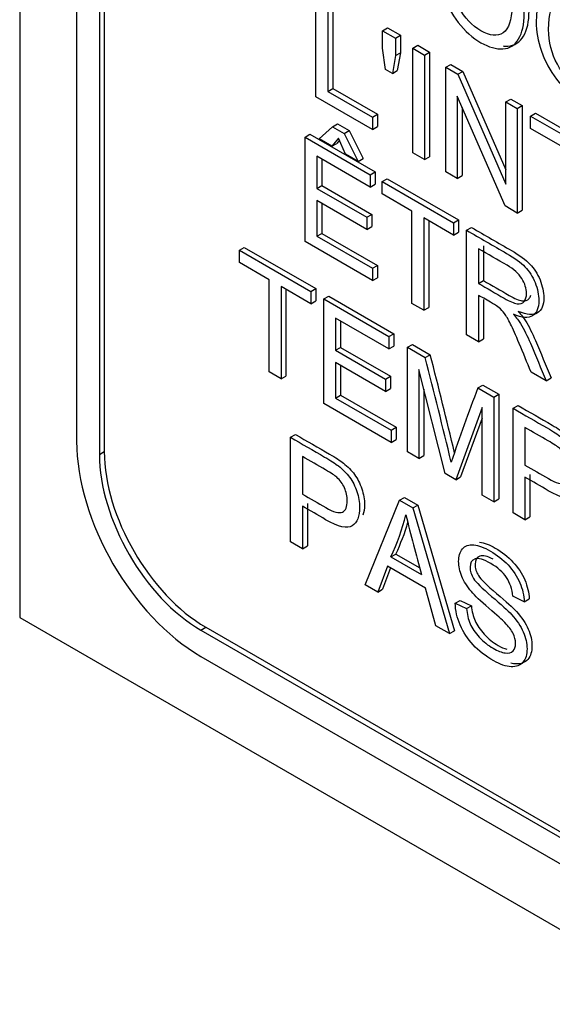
# Model space of a CAD drawing. Header units: inches. Extents: x 2 to 538, y -2 to 358.
# Tile 95 of 117: x 511.418 to 511.799, y 272.053 to 272.756. Entities that reach past the tile are written whole.
import ezdxf

# ---------------------------------------------------------------- set-up
doc = ezdxf.new("R2010")
doc.units = ezdxf.units.IN
doc.header["$MEASUREMENT"] = 0
doc.layers.add('Default', color=7, linetype='Continuous')
doc.layers.add('LAB20180', color=7, linetype='Continuous')

# ---------------------------------------------------------------- blocks, each defined once
blk = doc.blocks.new('SE6')
at = {"layer": 'LAB20180', "color": 7, "linetype": 'Continuous'}
for p, q in [((511.41806, 275.39105), (511.41806, 272.32918)), ((511.45871, 275.21002), (511.45871, 272.4551)), ((511.47498, 275.20063), (511.47498, 272.44571)), ((511.47851, 275.20267), (511.47851, 272.44775)), ((511.62964, 272.70127), (511.62964, 272.77596)), ((511.63816, 272.77104), (511.63816, 272.7051)), ((511.6417, 272.77308), (511.6417, 272.70714)), ((511.67733, 272.74843), (511.68086, 272.75047)), ((511.67733, 272.73591), (511.67733, 272.74843)), ((511.67733, 272.74843), (511.68645, 272.74316)), ((511.68086, 272.75047), (511.68999, 272.74521)), ((511.68645, 272.74316), (511.68999, 272.74521)), ((511.68645, 272.74316), (511.68645, 272.73064)), ((511.68999, 272.74521), (511.68999, 272.73268)), ((511.67935, 272.72078), (511.67733, 272.73591)), ((511.69889, 272.73598), (511.70242, 272.73802)), ((511.69889, 272.66129), (511.69889, 272.73598)), ((511.69889, 272.73598), (511.70737, 272.73109)), ((511.70242, 272.73802), (511.7109, 272.73313)), ((511.68645, 272.73064), (511.6843, 272.71792)), ((511.68645, 272.73064), (511.68999, 272.73268)), ((511.68999, 272.73268), (511.68783, 272.71996)), ((511.70737, 272.73109), (511.7109, 272.73313)), ((511.70737, 272.73109), (511.70737, 272.6564)), ((511.7109, 272.73313), (511.7109, 272.65844)), ((511.6843, 272.71792), (511.67935, 272.72078)), ((511.6843, 272.71792), (511.68783, 272.71996)), ((511.72243, 272.72239), (511.72596, 272.72443)), ((511.72243, 272.6477), (511.72243, 272.72239)), ((511.72243, 272.72239), (511.73117, 272.71735)), ((511.72596, 272.72443), (511.7347, 272.71939)), ((511.73117, 272.71735), (511.7347, 272.71939)), ((511.73117, 272.71735), (511.76538, 272.63885)), ((511.7347, 272.71939), (511.76538, 272.64901)), ((511.63816, 272.7051), (511.6417, 272.70714)), ((511.6417, 272.70714), (511.67359, 272.68873)), ((511.67005, 272.67794), (511.62964, 272.70127)), ((511.63816, 272.7051), (511.67005, 272.68669)), ((511.76482, 272.62322), (511.73061, 272.70167)), ((511.73061, 272.70167), (511.73061, 272.64298)), ((511.76538, 272.69759), (511.76892, 272.69963)), ((511.76892, 272.69963), (511.77709, 272.69491)), ((511.73414, 272.69356), (511.73414, 272.64502)), ((511.76538, 272.63885), (511.76538, 272.69759)), ((511.76538, 272.69759), (511.77356, 272.69287)), ((511.77356, 272.69287), (511.77709, 272.69491)), ((511.77356, 272.69287), (511.77356, 272.61818)), ((511.77709, 272.69491), (511.77709, 272.62022)), ((511.67005, 272.68669), (511.67359, 272.68873)), ((511.67005, 272.68669), (511.67005, 272.67794)), ((511.67359, 272.68873), (511.67359, 272.67998)), ((511.78298, 272.68743), (511.78652, 272.68947)), ((511.78298, 272.67863), (511.78298, 272.68743)), ((511.78298, 272.68743), (511.83398, 272.65799)), ((511.78652, 272.68947), (511.83752, 272.66003)), ((511.63203, 272.67115), (511.6415, 272.67989)), ((511.6415, 272.67989), (511.64503, 272.68193)), ((511.6415, 272.67989), (511.64985, 272.67507)), ((511.64503, 272.68193), (511.65338, 272.67711)), ((511.67005, 272.67794), (511.67359, 272.67998)), ((511.80424, 272.66636), (511.78298, 272.67863)), ((511.62192, 272.67246), (511.62545, 272.6745)), ((511.62192, 272.59777), (511.62192, 272.67246)), ((511.62192, 272.67246), (511.66852, 272.64555)), ((511.62545, 272.6745), (511.67206, 272.64759)), ((511.64115, 272.66588), (511.63203, 272.67115)), ((511.64593, 272.67172), (511.64115, 272.66588)), ((511.65084, 272.66029), (511.64593, 272.67172)), ((511.64985, 272.67507), (511.65338, 272.67711)), ((511.64985, 272.67507), (511.65996, 272.65502)), ((511.65338, 272.67711), (511.6635, 272.65706)), ((511.64115, 272.66588), (511.64469, 272.66792)), ((511.64657, 272.67022), (511.64469, 272.66792)), ((511.66852, 272.63676), (511.63044, 272.65875)), ((511.63044, 272.65875), (511.63044, 272.63579)), ((511.63397, 272.65671), (511.63397, 272.63783)), ((511.65996, 272.65502), (511.65084, 272.66029)), ((511.65996, 272.65502), (511.6635, 272.65706)), ((511.70737, 272.6564), (511.69889, 272.66129)), ((511.70737, 272.6564), (511.7109, 272.65844)), ((511.66852, 272.64555), (511.67206, 272.64759)), ((511.66852, 272.64555), (511.66852, 272.63676)), ((511.67206, 272.64759), (511.67206, 272.6388)), ((511.67705, 272.64063), (511.68058, 272.64267)), ((511.68058, 272.64267), (511.73158, 272.61323)), ((511.73061, 272.64298), (511.72243, 272.6477)), ((511.73061, 272.64298), (511.73414, 272.64502)), ((511.63044, 272.63579), (511.63397, 272.63783)), ((511.63044, 272.63579), (511.66611, 272.61519)), ((511.63397, 272.63783), (511.66965, 272.61723)), ((511.66852, 272.63676), (511.67206, 272.6388)), ((511.67705, 272.63184), (511.67705, 272.64063)), ((511.67705, 272.64063), (511.72805, 272.61119)), ((511.69831, 272.61956), (511.67705, 272.63184)), ((511.66611, 272.60644), (511.63044, 272.62704)), ((511.63044, 272.62704), (511.63044, 272.6016)), ((511.63397, 272.625), (511.63397, 272.60364)), ((511.77356, 272.61818), (511.76482, 272.62322)), ((511.66611, 272.61519), (511.66965, 272.61723)), ((511.66611, 272.61519), (511.66611, 272.60644)), ((511.66965, 272.61723), (511.66965, 272.60848)), ((511.69831, 272.55367), (511.69831, 272.61956)), ((511.72805, 272.60239), (511.70679, 272.61467)), ((511.70679, 272.61467), (511.70679, 272.54877)), ((511.77356, 272.61818), (511.77709, 272.62022)), ((511.66611, 272.60644), (511.66965, 272.60848)), ((511.71032, 272.61263), (511.71032, 272.55081)), ((511.72805, 272.61119), (511.73158, 272.61323)), ((511.72805, 272.61119), (511.72805, 272.60239)), ((511.73158, 272.61323), (511.73158, 272.60443)), ((511.7373, 272.60585), (511.74083, 272.60789)), ((511.63044, 272.6016), (511.63397, 272.60364)), ((511.63044, 272.6016), (511.67007, 272.57871)), ((511.63397, 272.60364), (511.67361, 272.58075)), ((511.72805, 272.60239), (511.73158, 272.60443)), ((511.7373, 272.53115), (511.7373, 272.60585)), ((511.57498, 272.5916), (511.57852, 272.59364)), ((511.57852, 272.59364), (511.62956, 272.56417)), ((511.67007, 272.56997), (511.62192, 272.59777)), ((511.74936, 272.59472), (511.74936, 272.56997)), ((511.57498, 272.5828), (511.57498, 272.5916)), ((511.57498, 272.5916), (511.62603, 272.56213)), ((511.74582, 272.59268), (511.74582, 272.56793)), ((511.59624, 272.57053), (511.57498, 272.5828)), ((511.67007, 272.57871), (511.67361, 272.58075)), ((511.67361, 272.58075), (511.67361, 272.57201)), ((511.67007, 272.57871), (511.67007, 272.56997)), ((511.59624, 272.50463), (511.59624, 272.57053)), ((511.62603, 272.55333), (511.60476, 272.56561)), ((511.60476, 272.56561), (511.60476, 272.49971)), ((511.67007, 272.56997), (511.67361, 272.57201)), ((511.74582, 272.56793), (511.74936, 272.56997)), ((511.6083, 272.56357), (511.6083, 272.50175)), ((511.62603, 272.56213), (511.62956, 272.56417)), ((511.62603, 272.56213), (511.62603, 272.55333)), ((511.62956, 272.56417), (511.62956, 272.55537)), ((511.63528, 272.55679), (511.63881, 272.55883)), ((511.63881, 272.55883), (511.68542, 272.53192)), ((511.74582, 272.55938), (511.74582, 272.52623)), ((511.62603, 272.55333), (511.62956, 272.55537)), ((511.63528, 272.48209), (511.63528, 272.55679)), ((511.63528, 272.55679), (511.68189, 272.52988)), ((511.70679, 272.54877), (511.69831, 272.55367)), ((511.74936, 272.55652), (511.74936, 272.52827)), ((511.70679, 272.54877), (511.71032, 272.55081)), ((511.68189, 272.52108), (511.64376, 272.5431)), ((511.64376, 272.5431), (511.64376, 272.52014)), ((511.64729, 272.54105), (511.64729, 272.52218)), ((511.68189, 272.52988), (511.68542, 272.53192)), ((511.68189, 272.52988), (511.68189, 272.52108)), ((511.68542, 272.53192), (511.68542, 272.52312)), ((511.74582, 272.52623), (511.7373, 272.53115)), ((511.68189, 272.52108), (511.68542, 272.52312)), ((511.6951, 272.52225), (511.69864, 272.52429)), ((511.69864, 272.52429), (511.71138, 272.51693)), ((511.74582, 272.52623), (511.74936, 272.52827)), ((511.64376, 272.52014), (511.64729, 272.52218)), ((511.64376, 272.52014), (511.67943, 272.49954)), ((511.64729, 272.52218), (511.68297, 272.50158)), ((511.6951, 272.44756), (511.6951, 272.52225)), ((511.6951, 272.52225), (511.70784, 272.51489)), ((511.70784, 272.51489), (511.71138, 272.51693)), ((511.67943, 272.49079), (511.64376, 272.51139)), ((511.64376, 272.51139), (511.64376, 272.48595)), ((511.64729, 272.50935), (511.64729, 272.48799)), ((511.60476, 272.49971), (511.59624, 272.50463)), ((511.60476, 272.49971), (511.6083, 272.50175)), ((511.72196, 272.43205), (511.70328, 272.50644)), ((511.70328, 272.50644), (511.70328, 272.44283)), ((511.79415, 272.49833), (511.78344, 272.50452)), ((511.67943, 272.49954), (511.68297, 272.50158)), ((511.67943, 272.49954), (511.67943, 272.49079)), ((511.68297, 272.50158), (511.68297, 272.49283)), ((511.74537, 272.49323), (511.7489, 272.49527)), ((511.7489, 272.49527), (511.76027, 272.48871)), ((511.79415, 272.49833), (511.79769, 272.50037)), ((511.64376, 272.48595), (511.64729, 272.48799)), ((511.64729, 272.48799), (511.68693, 272.4651)), ((511.67943, 272.49079), (511.68297, 272.49283)), ((511.70681, 272.49236), (511.70681, 272.44488)), ((511.74537, 272.49323), (511.75673, 272.48667)), ((511.75673, 272.48667), (511.76027, 272.48871)), ((511.76027, 272.48871), (511.76027, 272.41402)), ((511.68339, 272.45431), (511.63528, 272.48209)), ((511.64376, 272.48595), (511.68339, 272.46306)), ((511.75673, 272.48667), (511.75673, 272.41197)), ((511.77055, 272.47869), (511.77408, 272.48073)), ((511.74851, 272.47929), (511.72953, 272.42768)), ((511.74851, 272.41672), (511.74851, 272.47929)), ((511.77055, 272.404), (511.77055, 272.47869)), ((511.74851, 272.47171), (511.73307, 272.42972)), ((511.61152, 272.45797), (511.61506, 272.46001)), ((511.68339, 272.46306), (511.68693, 272.4651)), ((511.68339, 272.46306), (511.68339, 272.45431)), ((511.68693, 272.4651), (511.68693, 272.45636)), ((511.77902, 272.465), (511.77902, 272.43816)), ((511.61152, 272.38328), (511.61152, 272.45797)), ((511.68339, 272.45431), (511.68693, 272.45636)), ((511.47498, 272.44571), (511.47851, 272.44775)), ((511.70328, 272.44283), (511.6951, 272.44756)), ((511.62004, 272.44425), (511.62004, 272.41742)), ((511.70328, 272.44283), (511.70681, 272.44488)), ((511.72953, 272.42768), (511.72196, 272.43205)), ((511.78256, 272.43146), (511.78256, 272.40114)), ((511.72953, 272.42768), (511.73307, 272.42972)), ((511.77902, 272.42942), (511.77902, 272.3991)), ((511.62358, 272.41071), (511.62358, 272.3804)), ((511.6648, 272.35252), (511.68946, 272.41297)), ((511.68946, 272.41297), (511.693, 272.41501)), ((511.68946, 272.41297), (511.69889, 272.40753)), ((511.693, 272.41501), (511.70242, 272.40957)), ((511.75673, 272.41197), (511.74851, 272.41672)), ((511.75673, 272.41197), (511.76027, 272.41402)), ((511.62004, 272.40867), (511.62004, 272.37836)), ((511.69889, 272.40753), (511.70242, 272.40957)), ((511.69889, 272.40753), (511.7251, 272.3177)), ((511.70242, 272.40957), (511.72863, 272.31975)), ((511.77902, 272.3991), (511.77055, 272.404)), ((511.77902, 272.3991), (511.78256, 272.40114)), ((511.62004, 272.37836), (511.61152, 272.38328)), ((511.62004, 272.37836), (511.62358, 272.3804)), ((511.68331, 272.37249), (511.68684, 272.37453)), ((511.68331, 272.37249), (511.70521, 272.35985)), ((511.68684, 272.37453), (511.70391, 272.36468)), ((511.68073, 272.36593), (511.6738, 272.34732)), ((511.68301, 272.36461), (511.67733, 272.34936)), ((511.70797, 272.3502), (511.68073, 272.36593)), ((511.6738, 272.34732), (511.6648, 272.35252)), ((511.6738, 272.34732), (511.67733, 272.34936)), ((511.71537, 272.32332), (511.70797, 272.3502)), ((511.72919, 272.33935), (511.73272, 272.34139)), ((511.73272, 272.34139), (511.74077, 272.33764)), ((511.77855, 272.34046), (511.77033, 272.34451)), ((511.77855, 272.34046), (511.78209, 272.34251)), ((511.72919, 272.33935), (511.73723, 272.33559)), ((511.73723, 272.33559), (511.74077, 272.33764)), ((511.41806, 272.32918), (513.00905, 271.41062)), ((511.54743, 272.32022), (511.55097, 272.32226)), ((511.54743, 272.32022), (512.8726, 271.55513)), ((511.55097, 272.32226), (512.87613, 271.55717)), ((511.7251, 272.3177), (511.71537, 272.32332)), ((511.7251, 272.3177), (511.72863, 272.31975)), ((511.54743, 272.30144), (512.8726, 271.53635))]:
    blk.add_line(p, q, dxfattribs=at)
for centre, radius, start, end in [((506.82745, 271.26888), 5.04087, 13.51548, 14.33474), ((506.82391, 271.26684), 5.04087, 13.46103, 14.33474), ((513.30775, 271.90076), 1.67094, 159.2329, 161.16275), ((511.53494, 272.44151), 0.16363, 335.05426, 346.26608), ((511.53848, 272.44355), 0.16363, 335.05426, 343.58186), ((513.29374, 272.80273), 1.64911, 194.03981, 195.57842)]:
    blk.add_arc(centre, radius, start, end, dxfattribs=at)
for centre, major_axis in [((511.54743, 272.40388), (-0.06273, 0.10866)), ((511.54743, 272.40388), (-0.05123, 0.08874)), ((511.55097, 272.40592), (-0.05123, 0.08874))]:
    blk.add_ellipse(centre, major_axis=major_axis, ratio=0.57735, start_param=0.785398, end_param=2.356194, dxfattribs=at)
for points, knots in [([(511.71679, 272.79529), (511.71679, 272.80762), (511.71967, 272.81564), (511.7254, 272.81934), (511.73114, 272.82306), (511.73857, 272.82228), (511.75363, 272.81358), (511.75897, 272.80881), (511.76852, 272.79673), (511.77218, 272.79005), (511.77468, 272.78269), (511.77716, 272.77539), (511.77842, 272.76801), (511.77842, 272.753), (511.77713, 272.74699), (511.77446, 272.74257), (511.77178, 272.73813), (511.76814, 272.73573), (511.76327, 272.73546), (511.75844, 272.73519), (511.7532, 272.73665), (511.74154, 272.74339), (511.73612, 272.74821), (511.73134, 272.75439), (511.72658, 272.76056), (511.72295, 272.76724), (511.71804, 272.7818), (511.71679, 272.78873), (511.71679, 272.79529)], [0, 0, 0, 0, 0.133279, 0.133279, 0.133279, 0.255873, 0.255873, 0.336635, 0.336635, 0.417396, 0.417396, 0.417396, 0.504982, 0.504982, 0.593735, 0.593735, 0.593735, 0.674367, 0.674367, 0.674367, 0.752852, 0.752852, 0.837978, 0.837978, 0.837978, 0.918989, 0.918989, 1, 1, 1, 1]), ([(511.76338, 272.73759), (511.76455, 272.73747), (511.76569, 272.73744), (511.76681, 272.7375), (511.77167, 272.73777), (511.77532, 272.74017), (511.778, 272.74461), (511.78067, 272.74903), (511.78196, 272.75504), (511.78196, 272.77005), (511.78069, 272.77743), (511.77821, 272.78474), (511.77572, 272.79209), (511.77206, 272.79877), (511.7625, 272.81085), (511.75717, 272.81562), (511.74667, 272.82168), (511.74256, 272.82319), (511.73887, 272.82358)], [0.3074369, 0.3074369, 0.3074369, 0.3074369, 0.3256334, 0.3256334, 0.3256334, 0.4062645, 0.4062645, 0.4062645, 0.4950182, 0.4950182, 0.5826041, 0.5826041, 0.5826041, 0.6633654, 0.6633654, 0.7441268, 0.7441268, 0.8050916, 0.8050916, 0.8050916, 0.8050916]), ([(511.72561, 272.78995), (511.72561, 272.781), (511.72768, 272.77271), (511.73603, 272.75755), (511.74128, 272.75198), (511.75398, 272.74465), (511.75927, 272.74418), (511.7634, 272.74701), (511.76755, 272.74986), (511.76964, 272.75603), (511.76964, 272.77164), (511.76874, 272.77748), (511.76521, 272.78856), (511.76263, 272.79353), (511.75918, 272.798), (511.75575, 272.80246), (511.75195, 272.80595), (511.74167, 272.81189), (511.73646, 272.81246), (511.73211, 272.8102), (511.72774, 272.80793), (511.72561, 272.80118), (511.72561, 272.78995)], [0, 0, 0, 0, 0.118836, 0.118836, 0.237673, 0.237673, 0.358951, 0.358951, 0.358951, 0.494298, 0.494298, 0.579153, 0.579153, 0.664007, 0.664007, 0.664007, 0.742953, 0.742953, 0.854593, 0.854593, 0.854593, 1, 1, 1, 1]), ([(511.78707, 272.75472), (511.78707, 272.76704), (511.78996, 272.77507), (511.79572, 272.77874), (511.80147, 272.78241), (511.80885, 272.7817), (511.82391, 272.773), (511.82925, 272.76823), (511.8388, 272.75616), (511.84246, 272.74947), (511.84496, 272.74212), (511.84744, 272.73479), (511.84874, 272.72741), (511.84874, 272.7124), (511.84741, 272.70641), (511.84479, 272.70196), (511.84213, 272.69747), (511.83842, 272.69516), (511.83355, 272.69488), (511.82872, 272.69461), (511.82352, 272.69605), (511.81186, 272.70278), (511.80644, 272.7076), (511.80166, 272.71379), (511.7969, 272.71995), (511.79327, 272.72664), (511.79077, 272.73394), (511.78829, 272.74122), (511.78707, 272.74816), (511.78707, 272.75472)], [0, 0, 0, 0, 0.133385, 0.133385, 0.133385, 0.255879, 0.255879, 0.336574, 0.336574, 0.417268, 0.417268, 0.417268, 0.504865, 0.504865, 0.593629, 0.593629, 0.593629, 0.674434, 0.674434, 0.674434, 0.752821, 0.752821, 0.837841, 0.837841, 0.837841, 0.918243, 0.918243, 0.918243, 1, 1, 1, 1]), ([(511.79589, 272.74937), (511.79589, 272.74043), (511.798, 272.7321), (511.80635, 272.71695), (511.81156, 272.71141), (511.82426, 272.70408), (511.82955, 272.7036), (511.83372, 272.70641), (511.83788, 272.70921), (511.83992, 272.71546), (511.83992, 272.73106), (511.83906, 272.73688), (511.83725, 272.74244), (511.83545, 272.74798), (511.83291, 272.75295), (511.82951, 272.7574), (511.82606, 272.76191), (511.82223, 272.76538), (511.81195, 272.77131), (511.80678, 272.77186), (511.80244, 272.7696), (511.79807, 272.76733), (511.79589, 272.7606), (511.79589, 272.74937)], [0, 0, 0, 0, 0.118868, 0.118868, 0.237736, 0.237736, 0.359047, 0.359047, 0.359047, 0.498029, 0.498029, 0.585163, 0.585163, 0.585163, 0.663854, 0.663854, 0.663854, 0.742023, 0.742023, 0.854492, 0.854492, 0.854492, 1, 1, 1, 1]), ([(511.74083, 272.60789), (511.75037, 272.60238), (511.75991, 272.59687), (511.76945, 272.59136), (511.77522, 272.58803), (511.77961, 272.5848), (511.78258, 272.58175), (511.78559, 272.57865), (511.788, 272.57489), (511.78977, 272.57049), (511.79154, 272.56606), (511.79248, 272.56177), (511.79248, 272.55238), (511.79097, 272.54877), (511.78503, 272.54495), (511.78047, 272.5453), (511.77427, 272.54788)], [0, 0, 0, 0, 0.318581, 0.318581, 0.318581, 0.46678, 0.46678, 0.46678, 0.574092, 0.574092, 0.574092, 0.69208, 0.69208, 0.84604, 0.84604, 1, 1, 1, 1]), ([(511.7373, 272.60585), (511.74684, 272.60034), (511.75638, 272.59483), (511.76592, 272.58932), (511.77169, 272.58599), (511.77608, 272.58276), (511.77905, 272.57971), (511.78205, 272.57661), (511.78447, 272.57285), (511.78623, 272.56845), (511.78801, 272.56402), (511.78894, 272.55973), (511.78894, 272.55034), (511.78744, 272.54673), (511.7815, 272.54291), (511.77694, 272.54325), (511.77074, 272.54584)], [0, 0, 0, 0, 0.318581, 0.318581, 0.318581, 0.46678, 0.46678, 0.46678, 0.574092, 0.574092, 0.574092, 0.69208, 0.69208, 0.84604, 0.84604, 1, 1, 1, 1]), ([(511.74582, 272.56793), (511.75195, 272.56439), (511.75807, 272.56085), (511.7642, 272.55732), (511.76811, 272.55506), (511.77117, 272.55379), (511.77336, 272.55342), (511.77557, 272.55304), (511.77728, 272.55359), (511.7784, 272.55503), (511.77951, 272.55646), (511.78012, 272.55831), (511.78012, 272.56428), (511.779, 272.5678), (511.77681, 272.57136), (511.77459, 272.57495), (511.77108, 272.57809), (511.76626, 272.58087), (511.75945, 272.58481), (511.75263, 272.58874), (511.74582, 272.59268)], [0, 0, 0, 0, 0.228446, 0.228446, 0.228446, 0.343895, 0.343895, 0.343895, 0.424776, 0.424776, 0.424776, 0.499057, 0.499057, 0.606689, 0.606689, 0.606689, 0.745831, 0.745831, 0.745831, 1, 1, 1, 1]), ([(511.74936, 272.56997), (511.75548, 272.56643), (511.76161, 272.5629), (511.76773, 272.55936), (511.77165, 272.5571), (511.7747, 272.55583), (511.7769, 272.55546), (511.77911, 272.55508), (511.78082, 272.55563), (511.78194, 272.55707), (511.78247, 272.55777), (511.7829, 272.55856), (511.78319, 272.55947)], [0, 0, 0, 0, 0.2284461, 0.2284461, 0.2284461, 0.3438947, 0.3438947, 0.3438947, 0.4247757, 0.4247757, 0.4247757, 0.4608284, 0.4608284, 0.4608284, 0.4608284]), ([(511.78344, 272.50452), (511.78059, 272.51134), (511.77775, 272.51817), (511.77491, 272.52499), (511.77245, 272.53091), (511.77035, 272.53553), (511.76876, 272.53883), (511.76715, 272.54217), (511.76566, 272.54465), (511.76441, 272.54631), (511.76313, 272.54802), (511.76183, 272.54939), (511.7605, 272.55056), (511.75953, 272.55141), (511.75796, 272.55232), (511.75572, 272.55367), (511.75242, 272.55564), (511.74912, 272.55748), (511.74582, 272.55938)], [0, 0, 0, 0, 0.307088, 0.307088, 0.307088, 0.515763, 0.515763, 0.515763, 0.634121, 0.634121, 0.634121, 0.716918, 0.716918, 0.716918, 0.809293, 0.809293, 0.809293, 1, 1, 1, 1]), ([(511.77074, 272.54584), (511.77298, 272.5433), (511.7747, 272.54107), (511.77586, 272.53915), (511.77836, 272.53503), (511.78072, 272.53038), (511.78296, 272.52512), (511.78675, 272.5162), (511.79042, 272.50726), (511.79415, 272.49833)], [0, 0, 0, 0, 0.15936, 0.15936, 0.15936, 0.452833, 0.452833, 0.452833, 1, 1, 1, 1]), ([(511.77427, 272.54788), (511.77651, 272.54535), (511.77823, 272.54311), (511.7794, 272.5412), (511.7819, 272.53707), (511.78426, 272.53242), (511.7865, 272.52716), (511.79029, 272.51824), (511.79396, 272.5093), (511.79769, 272.50037)], [0, 0, 0, 0, 0.15936, 0.15936, 0.15936, 0.452833, 0.452833, 0.452833, 1, 1, 1, 1]), ([(511.77408, 272.48073), (511.7822, 272.47604), (511.79032, 272.47136), (511.79844, 272.46667), (511.80274, 272.46418), (511.80606, 272.46197), (511.8083, 272.46023), (511.81147, 272.45776), (511.81415, 272.45506), (511.81626, 272.45216), (511.81842, 272.44918), (511.82013, 272.4458), (511.82147, 272.44194), (511.82281, 272.43807), (511.8234, 272.43432), (511.8234, 272.42768), (511.82304, 272.42516), (511.82229, 272.42307)], [0, 0, 0, 0, 0.2166194, 0.2166194, 0.2166194, 0.304546, 0.304546, 0.304546, 0.3808454, 0.3808454, 0.3808454, 0.4539022, 0.4539022, 0.4539022, 0.5331095, 0.5331095, 0.5968011, 0.5968011, 0.5968011, 0.5968011]), ([(511.77055, 272.47869), (511.77867, 272.474), (511.78678, 272.46931), (511.7949, 272.46463), (511.79921, 272.46214), (511.80252, 272.45993), (511.80476, 272.45819), (511.80794, 272.45572), (511.81061, 272.45302), (511.81272, 272.45012), (511.81488, 272.44714), (511.8166, 272.44375), (511.81793, 272.4399), (511.81927, 272.43603), (511.81987, 272.43227), (511.81987, 272.42219), (511.81814, 272.41781), (511.81462, 272.41548), (511.81109, 272.41314), (511.8048, 272.41453), (511.79564, 272.41983), (511.7901, 272.42302), (511.78456, 272.42622), (511.77902, 272.42942)], [0, 0, 0, 0, 0.216619, 0.216619, 0.216619, 0.304546, 0.304546, 0.304546, 0.380845, 0.380845, 0.380845, 0.453902, 0.453902, 0.453902, 0.533109, 0.533109, 0.671187, 0.671187, 0.671187, 0.852321, 0.852321, 0.852321, 1, 1, 1, 1]), ([(511.61506, 272.46001), (511.62319, 272.45531), (511.63133, 272.45062), (511.63946, 272.44592), (511.64376, 272.44344), (511.64703, 272.4413), (511.64927, 272.43951), (511.65244, 272.43698), (511.65513, 272.43434), (511.65728, 272.43141), (511.65945, 272.42845), (511.66115, 272.42505), (511.66244, 272.42122), (511.66376, 272.41732), (511.66442, 272.41357), (511.66442, 272.40691), (511.66403, 272.40436), (511.66326, 272.40225)], [0, 0, 0, 0, 0.2169707, 0.2169707, 0.2169707, 0.3045216, 0.3045216, 0.3045216, 0.3810968, 0.3810968, 0.3810968, 0.4539655, 0.4539655, 0.4539655, 0.5335387, 0.5335387, 0.5980366, 0.5980366, 0.5980366, 0.5980366]), ([(511.77902, 272.43816), (511.7846, 272.43494), (511.79018, 272.43172), (511.79577, 272.4285), (511.80132, 272.42529), (511.80528, 272.4242), (511.80992, 272.42629), (511.81109, 272.42899), (511.81109, 272.43645), (511.8104, 272.43953), (511.80764, 272.44559), (511.80584, 272.44813), (511.8036, 272.45016), (511.80218, 272.45145), (511.79951, 272.45317), (511.79559, 272.45543), (511.79007, 272.45862), (511.78455, 272.46181), (511.77902, 272.465)], [0, 0, 0, 0, 0.215355, 0.215355, 0.215355, 0.351087, 0.351087, 0.486819, 0.486819, 0.585108, 0.585108, 0.683397, 0.683397, 0.683397, 0.786845, 0.786845, 0.786845, 1, 1, 1, 1]), ([(511.61152, 272.45797), (511.61966, 272.45327), (511.62779, 272.44858), (511.63592, 272.44388), (511.64023, 272.4414), (511.6435, 272.43926), (511.64574, 272.43747), (511.6489, 272.43494), (511.65159, 272.4323), (511.65374, 272.42937), (511.65591, 272.42641), (511.65761, 272.42301), (511.65891, 272.41918), (511.66022, 272.41528), (511.66089, 272.41153), (511.66089, 272.40149), (511.65912, 272.39709), (511.65564, 272.39473), (511.65211, 272.39234), (511.64578, 272.39381), (511.63661, 272.39911), (511.63109, 272.40229), (511.62557, 272.40548), (511.62004, 272.40867)], [0, 0, 0, 0, 0.216971, 0.216971, 0.216971, 0.304522, 0.304522, 0.304522, 0.381097, 0.381097, 0.381097, 0.453965, 0.453965, 0.453965, 0.533539, 0.533539, 0.671179, 0.671179, 0.671179, 0.852672, 0.852672, 0.852672, 1, 1, 1, 1]), ([(511.62004, 272.41742), (511.62562, 272.4142), (511.6312, 272.41097), (511.63678, 272.40775), (511.64229, 272.40457), (511.64625, 272.40348), (511.6509, 272.40557), (511.65206, 272.40827), (511.65206, 272.41578), (511.65137, 272.41886), (511.65004, 272.42187), (511.64871, 272.42486), (511.64686, 272.42738), (511.64462, 272.42942), (511.64316, 272.43074), (511.64049, 272.43245), (511.63661, 272.43469), (511.63109, 272.43788), (511.62557, 272.44106), (511.62004, 272.44425)], [0, 0, 0, 0, 0.215463, 0.215463, 0.215463, 0.354574, 0.354574, 0.493686, 0.493686, 0.596021, 0.596021, 0.596021, 0.683235, 0.683235, 0.683235, 0.786732, 0.786732, 0.786732, 1, 1, 1, 1]), ([(511.74661, 272.38299), (511.74998, 272.38257), (511.75375, 272.38113), (511.76263, 272.376), (511.76685, 272.37267), (511.77047, 272.36884), (511.77413, 272.36496), (511.77696, 272.36067), (511.7789, 272.35607), (511.78083, 272.35149), (511.78191, 272.34698), (511.78209, 272.34251)], [0.7305128, 0.7305128, 0.7305128, 0.7305128, 0.7962366, 0.7962366, 0.8727011, 0.8727011, 0.8727011, 0.9371151, 0.9371151, 0.9371151, 1, 1, 1, 1]), ([(511.73723, 272.33559), (511.73762, 272.33159), (511.73853, 272.32799), (511.74128, 272.32153), (511.74347, 272.31833), (511.74933, 272.31196), (511.75264, 272.30931), (511.75953, 272.30533), (511.76241, 272.30426), (511.76491, 272.30391), (511.76742, 272.30356), (511.76925, 272.30409), (511.7705, 272.30535), (511.77172, 272.30659), (511.77231, 272.30839), (511.77231, 272.31301), (511.77171, 272.31539), (511.7693, 272.32026), (511.76736, 272.32282), (511.76465, 272.32558), (511.76292, 272.32734), (511.7591, 272.33077), (511.7532, 272.33582), (511.74725, 272.34091), (511.74313, 272.34486), (511.74076, 272.34767), (511.73766, 272.35135), (511.73538, 272.35495), (511.73237, 272.36226), (511.73164, 272.36581), (511.73164, 272.37297), (511.73254, 272.37597), (511.73624, 272.38039), (511.73891, 272.38134), (511.74248, 272.38102), (511.74601, 272.3807), (511.74997, 272.37923), (511.7591, 272.37396), (511.76332, 272.37063), (511.76693, 272.3668), (511.7706, 272.36292), (511.77343, 272.35863), (511.77537, 272.35403), (511.7773, 272.34945), (511.77838, 272.34494), (511.77855, 272.34046)], [0, 0, 0, 0, 0.053918, 0.053918, 0.107835, 0.107835, 0.161753, 0.161753, 0.209328, 0.209328, 0.209328, 0.250219, 0.250219, 0.250219, 0.287045, 0.287045, 0.323088, 0.323088, 0.35913, 0.35913, 0.35913, 0.428463, 0.428463, 0.428463, 0.504977, 0.504977, 0.504977, 0.558089, 0.558089, 0.611201, 0.611201, 0.668931, 0.668931, 0.726661, 0.726661, 0.726661, 0.796237, 0.796237, 0.872701, 0.872701, 0.872701, 0.937115, 0.937115, 0.937115, 1, 1, 1, 1]), ([(511.77033, 272.34451), (511.7699, 272.34943), (511.76839, 272.35383), (511.76585, 272.35773), (511.76334, 272.3616), (511.75957, 272.36494), (511.7495, 272.37075), (511.74571, 272.37185), (511.74335, 272.37103), (511.74098, 272.37021), (511.73982, 272.36819), (511.73982, 272.36243), (511.74063, 272.35977), (511.74231, 272.35706), (511.74397, 272.35439), (511.74825, 272.35016), (511.75518, 272.34432), (511.7621, 272.33848), (511.76689, 272.33418), (511.76947, 272.33135), (511.77328, 272.32717), (511.77601, 272.323), (511.77782, 272.31892), (511.77965, 272.3148), (511.78049, 272.31077), (511.78049, 272.30282), (511.77954, 272.29964), (511.77756, 272.29725), (511.77561, 272.29491), (511.77278, 272.2938), (511.76908, 272.294), (511.76542, 272.2942), (511.76129, 272.29556), (511.75083, 272.3016), (511.74597, 272.3054), (511.74201, 272.30963), (511.73804, 272.31387), (511.73495, 272.31862), (511.73272, 272.32389), (511.7305, 272.32911), (511.72932, 272.3343), (511.72919, 272.33935)], [0, 0, 0, 0, 0.061253, 0.061253, 0.061253, 0.12919, 0.12919, 0.19949, 0.19949, 0.19949, 0.243832, 0.243832, 0.283813, 0.283813, 0.283813, 0.364004, 0.364004, 0.364004, 0.450714, 0.450714, 0.450714, 0.513463, 0.513463, 0.513463, 0.571745, 0.571745, 0.630028, 0.630028, 0.630028, 0.695215, 0.695215, 0.695215, 0.766402, 0.766402, 0.856883, 0.856883, 0.856883, 0.928322, 0.928322, 0.928322, 1, 1, 1, 1]), ([(511.75624, 272.37089), (511.75208, 272.37305), (511.74894, 272.37378), (511.74688, 272.37307), (511.74452, 272.37225), (511.74335, 272.37024), (511.74335, 272.36447), (511.74417, 272.36181), (511.74585, 272.3591), (511.7475, 272.35643), (511.75179, 272.3522), (511.75872, 272.34636), (511.76564, 272.34053), (511.77042, 272.33622), (511.773, 272.33339), (511.77681, 272.32921), (511.77955, 272.32504), (511.78135, 272.32096), (511.78318, 272.31684), (511.78402, 272.31281), (511.78402, 272.30486), (511.78308, 272.30168), (511.7811, 272.2993), (511.77915, 272.29695), (511.77632, 272.29584), (511.77262, 272.29604), (511.77147, 272.2961), (511.77028, 272.29628), (511.76904, 272.29657)], [0.1382851, 0.1382851, 0.1382851, 0.1382851, 0.1994896, 0.1994896, 0.1994896, 0.243832, 0.243832, 0.2838129, 0.2838129, 0.2838129, 0.3640045, 0.3640045, 0.3640045, 0.4507143, 0.4507143, 0.4507143, 0.5134628, 0.5134628, 0.5134628, 0.5717452, 0.5717452, 0.6300277, 0.6300277, 0.6300277, 0.6952154, 0.6952154, 0.6952154, 0.717485, 0.717485, 0.717485, 0.717485]), ([(511.74077, 272.33764), (511.74116, 272.33364), (511.74206, 272.33003), (511.74482, 272.32357), (511.74701, 272.32037), (511.75286, 272.31401), (511.75618, 272.31135), (511.76209, 272.30793), (511.76418, 272.30702), (511.76608, 272.30647)], [0, 0, 0, 0, 0.0539177, 0.0539177, 0.1078355, 0.1078355, 0.1617532, 0.1617532, 0.1949863, 0.1949863, 0.1949863, 0.1949863])]:
    blk.add_open_spline(points, degree=3, knots=knots, dxfattribs=at)

msp = doc.modelspace()

# ---------------------------------------------------------------- block references
at = {"layer": 'Default'}
msp.add_blockref('SE6', (0, 0), dxfattribs=at)

doc.saveas('drawing.dxf')
